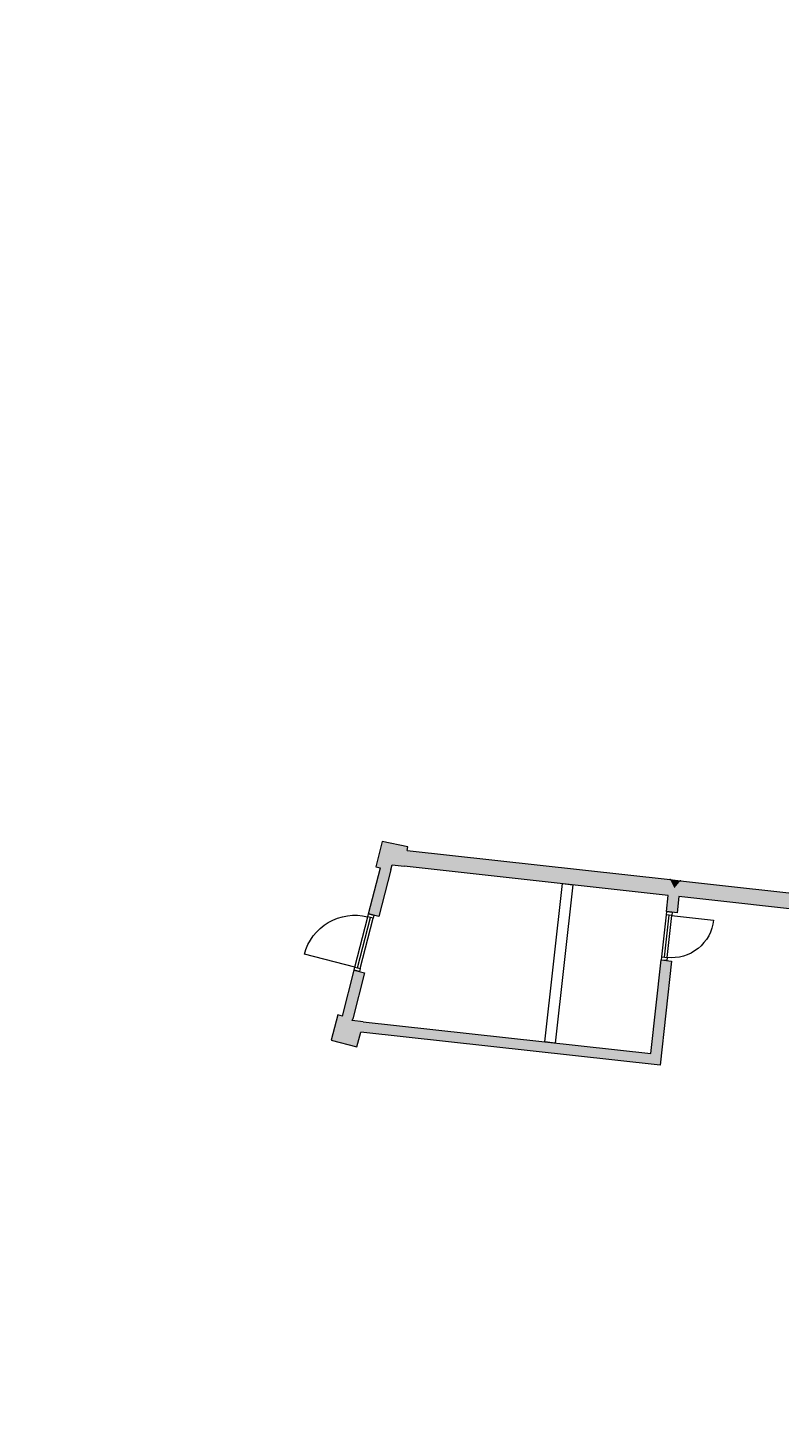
# Model space of a CAD drawing. Header units: millimetres. Extents: x -13022 to 1371524, y -38729 to 632593.
# Tile 24 of 256: x 606645 to 622307, y -12238 to 16932. Entities that reach past the tile are written whole.
import ezdxf

# ---------------------------------------------------------------- set-up
doc = ezdxf.new("R2010")
doc.units = ezdxf.units.MM
doc.header["$LTSCALE"] = 35
doc.set_wipeout_variables(frame=1)
doc.linetypes.add('DASHED', pattern=[200, 100, -100])
for name, color, linetype in [('LAYER102', 1, 'Continuous'), ('LAYER111', 7, 'Continuous'), ('LAYER28', 7, 'Continuous'), ('LAYER30', 7, 'Continuous'), ('LAYER31', 7, 'Continuous')]:
    doc.layers.add(name, color=color, linetype=linetype)
doc.styles.get("Standard").update_dxf_attribs({"font": 'simplex.shx'})

msp = doc.modelspace()

# ---------------------------------------------------------------- hatches: boundary and pattern name
at = {"layer": 'LAYER111', "linetype": 'Continuous', "lineweight": 5, "true_color": 0xd7d4c3}
for points in [[(613886.438, -544.461), (614021.531, -15.922), (614555.141, -127.492), (614479.969, -529.805), (614227.61, -501.82), (614199.953, -610.016)], [(613952.203, -1579.335), (613739.047, -1524.853), (613984.406, -564.953), (614199.953, -610.016)], [(620236.031, -835.977), (620108.531, -987.852), (620017.375, -811.736), (620126.703, -823.852)], [(620199.688, -1163.969), (620108.531, -987.852), (620236.031, -835.977), (626368.891, -1515.95), (626368.891, -1681.961), (626368.891, -1847.972)], [(619981.031, -1139.726), (620108.531, -987.852), (620199.688, -1163.972), (620162.094, -1503.217), (620052.766, -1491.102), (619943.438, -1478.986)], [(619831.75, -2486.814), (620050.406, -2511.045), (619809.969, -4680.767), (619615.547, -4437.873)], [(613407.297, -3711.14), (613194.156, -3656.657), (613438.406, -2701.033), (613651.563, -2755.514)], [(613495.172, -4296.117), (612962.313, -4159.914), (613097.266, -3631.891), (613407.297, -3711.141), (613397.672, -3748.805), (613628.531, -3774.383)]]:
    msp.add_hatch(color=254, dxfattribs=at).paths.add_polyline_path(points, flags=0)

# ---------------------------------------------------------------- linework, layer by layer
at = {"layer": 'LAYER28', "color": 9, "linetype": 'Continuous', "lineweight": 5}
for points in [[(614540.75, -204.516), (614555.141, -127.492), (614021.531, -15.922), (613886.438, -544.461), (613984.406, -564.953)], [(613739.047, -1524.853), (613984.406, -564.953)], [(614199.953, -610.016), (614227.61, -501.82), (614479.969, -529.805)], [(614199.953, -610.016), (613952.203, -1579.335)], [(620017.375, -811.736), (620126.703, -823.852), (620236.047, -835.967)], [(620236.031, -835.977), (626368.891, -1515.95)], [(619943.438, -1478.986), (619981.031, -1139.726)], [(620199.688, -1163.972), (620162.094, -1503.217)], [(626368.891, -1847.972), (620199.688, -1163.969)], [(613952.203, -1579.335), (613739.047, -1524.853)], [(620162.094, -1503.217), (620052.766, -1491.102), (619943.438, -1478.986)], [(619615.547, -4437.873), (619831.75, -2486.814)], [(620050.406, -2511.045), (619809.969, -4680.767)], [(619831.75, -2486.814), (620050.406, -2511.045)], [(613194.156, -3656.657), (613438.406, -2701.033)], [(613651.563, -2755.514), (613407.297, -3711.14)], [(613438.406, -2701.033), (613651.563, -2755.514)], [(613194.141, -3656.656), (613097.266, -3631.891), (612962.313, -4159.914), (613495.172, -4296.117), (613573.516, -3989.633)], [(613628.531, -3774.383), (613397.672, -3748.805), (613407.297, -3711.141)]]:
    msp.add_lwpolyline(points, dxfattribs=at)
for p in [(620017.375, -811.731), (620236.047, -835.967)]:
    msp.add_point(p, dxfattribs=at)
at = {"layer": 'LAYER30', "color": 9, "linetype": 'Continuous', "lineweight": 5}
for points in [[(613455, -2636.12), (613722.453, -1589.766)], [(613510.235, -2650.236), (613777.688, -1603.882)], [(613565.453, -2664.351), (613832.906, -1617.998)], [(619845.078, -2420.879), (619942.016, -1546.236)], [(619901.735, -2427.158), (619998.656, -1552.514)], [(619958.391, -2433.436), (620055.313, -1558.793)]]:
    msp.add_lwpolyline(points, dxfattribs=at)
for points in [[(613722.453, -1589.766), (613739.047, -1524.853), (613849.5, -1553.085), (613832.906, -1617.998)], [(619942.016, -1546.236), (619949.391, -1479.644), (620062.703, -1492.2), (620055.313, -1558.793)], [(619837.703, -2487.472), (619845.078, -2420.879), (619958.391, -2433.436), (619951.016, -2500.028)], [(613438.406, -2701.033), (613455, -2636.12), (613565.453, -2664.351), (613548.86, -2729.264)]]:
    msp.add_lwpolyline(points, close=True, dxfattribs=at)
at = {"layer": 'LAYER31', "color": 9, "linetype": 'Continuous', "lineweight": 5}
for points in [[(613450.516, -2634.972), (612402.938, -2367.202, -0.41421361), (613718.281, -1587.398)], [(620048.641, -1558.054), (620925.438, -1655.222, -0.41421361), (619951.485, -2434.841)]]:
    msp.add_lwpolyline(points, format="xyb", dxfattribs=at)

# ---------------------------------------------------------------- texts
at = {"layer": 'LAYER102', "color": 7, "linetype": 'Continuous', "lineweight": 0, "char_height": 162, "attachment_point": 7, "rotation": 358.9686325, "line_spacing_factor": 1.333333}
for s, insert in [('\\pi-556.84;{\\fArial|b1|i0|c0|p34;\\H1.2346x;museum\\fArial|b0|i0|c0|p34;\\H0.81x;\\P\\pi-925.11;bijeenkomstfunctie \\P\\pi-398.21;56,0 m2}', (696803.625, 13699.221)), ('\\pi-556.84;{\\fArial|b1|i0|c0|p34;\\H1.2346x;museum\\fArial|b0|i0|c0|p34;\\H0.81x;\\P\\pi-925.11;bijeenkomstfunctie \\P\\pi-401.47;48,1 m2}', (705946.6, 13534.623)), ('\\pi-556.84;{\\fArial|b1|i0|c0|p34;\\H1.2346x;museum\\fArial|b0|i0|c0|p34;\\H0.81x;\\P\\pi-925.11;bijeenkomstfunctie \\P\\pi-462.53;259,4 m2}', (727100.445, 13153.797)), ('\\pi-416.79;{\\fArial|b1|i0|c0|p34;\\H1.2346x;winkel\\fArial|b0|i0|c0|p34;\\H0.81x;\\P\\pi-1021;bijeenkomstfunctie +\\P\\pi-642.82;winkelfunctie \\P\\pi-641.2;\\H0.99997x;max pers. 80\\P\\pi-453.51;173,2 m2}', (679140.301, 12052.247)), ('\\pi-303.96;{\\fArial|b1|i0|c0|p34;\\H1.2346x;balie}', (660438.008, 12684.438)), ('\\pi-742.15;{\\fArial|b0|i0|c0|p34;verkeersruimte\\P\\pi-335.27;5,3 m2}', (690473.378, 10730.68)), ('\\pi-742.15;{\\fArial|b0|i0|c0|p34;verkeersruimte\\P\\pi-398.15;34,6 m2}', (700721.864, 9991.38))]:
    msp.add_mtext(s, dxfattribs=dict(at, insert=insert))
at = {"layer": 'LAYER102', "color": 7, "linetype": 'Continuous', "lineweight": 0, "char_height": 162, "attachment_point": 7, "line_spacing_factor": 1.333333}
for s, insert in [('\\pi-556.84;{\\fArial|b1|i0|c0|p34;\\H1.2346x;museum\\fArial|b0|i0|c0|p34;\\H0.81x;\\P\\pi-925.11;bijeenkomstfunctie\\P\\pi-704.13;\\H0.99997x;max pers. 150 \\P\\pi-464.39;408,0 m2}', (691104.21, -6200.969)), ('\\pi-742.15;{\\fArial|b0|i0|c0|p34;verkeersruimte\\P\\pi-399.59;25,1 m2}', (712957.672, -8080.911)), ('\\pi-556.84;{\\fArial|b1|i0|c0|p34;\\H1.2346x;museum\\fArial|b0|i0|c0|p34;\\H0.81x;\\P\\pi-925.11;bijeenkomstfunctie \\P\\pi-398.21;94,0 m2}', (728057.667, -10092.935)), ('\\pi-560.37;{\\fArial|b0|i0|c0|p34;lift machine \\P\\pi-302.34;ruimte \\P\\pi-335.22;3,5 m2}', (690995.445, -12196.123))]:
    msp.add_mtext(s, dxfattribs=dict(at, insert=insert))

# ---------------------------------------------------------------- wipeouts: each hides what was drawn before it
at = {"color": 9, "linetype": 'Continuous', "lineweight": 5}
msp.add_wipeout([(617627.688, -4217.582), (617409.031, -4193.356), (617774.453, -895.098), (617993.11, -919.324)], dxfattribs=at).dxf.layer = 'LAYER111'

# ---------------------------------------------------------------- next in the draw order: hatches: boundary and pattern name
at = {"layer": 'LAYER111', "linetype": 'Continuous', "lineweight": 5, "true_color": 0xd7d4c3}
for points in [[(614479.969, -529.798), (614510.36, -367.156), (614540.75, -204.514), (620017.375, -811.734), (620108.531, -987.852), (619981.031, -1139.726)], [(619615.547, -4437.873), (619809.985, -4680.767), (613573.516, -3989.632), (613628.531, -3774.383)]]:
    msp.add_hatch(color=254, dxfattribs=at).paths.add_polyline_path(points, flags=0)

# ---------------------------------------------------------------- next in the draw order: linework, layer by layer
at = {"layer": 'LAYER102', "color": 9, "linetype": 'Continuous', "lineweight": 5}
msp.add_lwpolyline([(617627.688, -4217.582), (617409.031, -4193.356), (617774.453, -895.098), (617993.11, -919.324)], close=True, dxfattribs=at)
at = {"layer": 'LAYER102', "color": 9, "linetype": 'DASHED', "lineweight": 5}
msp.add_lwpolyline([(617627.688, -4217.582), (617409.031, -4193.356), (617774.453, -895.098), (617993.11, -919.324)], close=True, dxfattribs=at)
at = {"layer": 'LAYER28', "color": 9, "linetype": 'Continuous', "lineweight": 5}
for points in [[(614540.75, -204.514), (620017.375, -811.734)], [(619981.031, -1139.726), (614479.969, -529.798)], [(613628.531, -3774.383), (619615.547, -4437.873)], [(619809.985, -4680.767), (613573.516, -3989.632)]]:
    msp.add_lwpolyline(points, dxfattribs=at)

# ---------------------------------------------------------------- next in the draw order: texts
at = {"layer": 'LAYER102', "color": 7, "linetype": 'Continuous', "lineweight": 0, "insert": (713937.406, -3647.733), "char_height": 162, "attachment_point": 7, "line_spacing_factor": 1.333333}
msp.add_mtext('\\pi-1146.3;{\\fArial|b1|i0|c0|p34;\\H1.2346x;watermistpomp +\\P\\pi-423.95;bassin\\P\\pi-880.14;\\fArial|b0|i0|c0|p34;\\H0.81x;technische ruimte \\P\\pi-390.59;18,9 m2}', dxfattribs=at)

doc.saveas('drawing.dxf')
